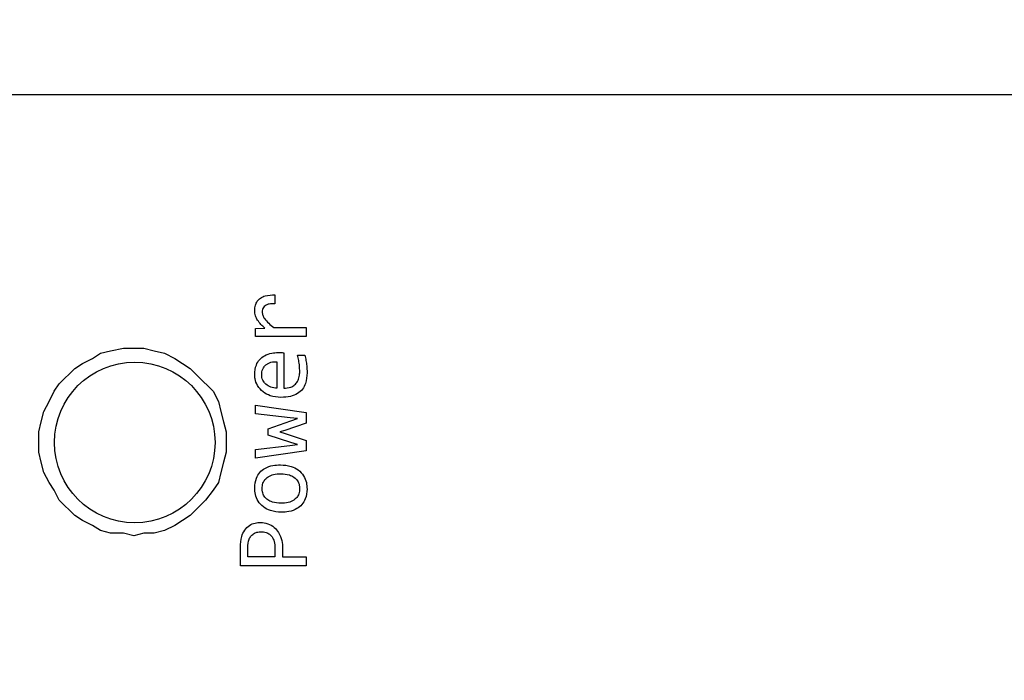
# Model space of a CAD drawing. Header units: millimetres. Extents: x 0 to 420, y 0 to 297.
# Tile 121 of 145: x 203.76 to 207.44, y 194.57 to 197.04. Entities that reach past the tile are written whole.
import ezdxf

# ---------------------------------------------------------------- set-up
doc = ezdxf.new("R2010")
doc.units = ezdxf.units.MM
doc.styles.add('SLDTEXTSTYLE0', font='TXT', dxfattribs={"width": 0.75})
doc.dimstyles.new('SLDDIMSTYLE0', dxfattribs={"dimtxt": 3.5, "dimasz": 3.302, "dimexe": 0, "dimexo": 0.0625, "dimgap": 0.875, "dimtad": 1, "dimlfac": 5, "dimrnd": 1e-09, "dimzin": 12, "dimdsep": 46, "dimtxsty": 'SLDTEXTSTYLE0', "dimsah": 1, "dimcen": 0.09, "dimadec": 0, "dimazin": 3, "dimtfac": 1, "dimtofl": 0, "dimtmove": 0, "dimatfit": 3, "dimfxl": 1, "dimfrac": 2, "dimtolj": 1, "dimtzin": 12, "dimarcsym": 0})

# ---------------------------------------------------------------- blocks, each defined once
blk = doc.blocks.new('_D_2')
at = {"color": 7, "linetype": 'Continuous', "lineweight": 18}
for p, q in [((185.436, 191.7553), (185.436, 250.8462)), ((235.436, 223.7553), (235.436, 250.8462)), ((235.436, 249.8462), (185.436, 249.8462))]:
    blk.add_line(p, q, dxfattribs=at)
for points in [[(185.436, 249.8462), (188.738, 249.3382), (188.738, 250.3542)], [(235.436, 249.8462), (232.134, 250.3542), (232.134, 249.3382)]]:
    blk.add_solid(points, dxfattribs=at)
at = {"color": 7, "linetype": 'Continuous', "lineweight": 18, "insert": (206.5569, 254.3579), "char_height": 3.5, "attachment_point": 1, "style": 'SLDTEXTSTYLE0'}
blk.add_mtext('250', dxfattribs=at)
blk = doc.blocks.new('_D_5')
at = {"color": 7, "linetype": 'Continuous', "lineweight": 18}
for p, q in [((186.436, 221.3553), (271.0027, 221.3553)), ((270.0027, 160.1553), (270.0027, 221.3553)), ((186.436, 160.1553), (271.0027, 160.1553))]:
    blk.add_line(p, q, dxfattribs=at)
for points in [[(270.0027, 221.3553), (269.4947, 218.0533), (270.5107, 218.0533)], [(270.0027, 160.1553), (270.5107, 163.4573), (269.4947, 163.4573)]]:
    blk.add_solid(points, dxfattribs=at)
at = {"color": 7, "linetype": 'Continuous', "lineweight": 18, "insert": (265.491, 186.8762), "char_height": 3.5, "attachment_point": 1, "rotation": 90, "style": 'SLDTEXTSTYLE0'}
blk.add_mtext('306', dxfattribs=at)

msp = doc.modelspace()

# ---------------------------------------------------------------- linework, layer by layer
at = {"color": 7, "linetype": 'Continuous', "lineweight": 25}
for p, q in [((193.892, 196.7623), (210.8473, 196.7623)), ((204.7111, 196.0134), (204.7111, 195.9804)), ((204.639, 195.8883), (204.6739, 195.8891)), ((204.639, 195.8583), (204.639, 195.8883)), ((204.7067, 195.8913), (204.8279, 195.8913)), ((204.8279, 195.8913), (204.8279, 195.8583)), ((204.8279, 195.8583), (204.639, 195.8583)), ((204.059, 195.7953), (204.0973, 195.8047)), ((204.0973, 195.8047), (204.1453, 195.8142)), ((204.1453, 195.8142), (204.2219, 195.8142)), ((204.2219, 195.8142), (204.2603, 195.8047)), ((204.2603, 195.8047), (204.2987, 195.7953)), ((203.9918, 195.7574), (204.0302, 195.7763)), ((204.0302, 195.7763), (204.059, 195.7953)), ((204.2987, 195.7953), (204.337, 195.7763)), ((204.337, 195.7763), (204.3658, 195.7574)), ((204.744, 195.7975), (204.744, 195.6646)), ((204.7957, 195.788), (204.8226, 195.788)), ((203.9055, 195.6817), (203.9631, 195.7385)), ((203.9631, 195.7385), (203.9918, 195.7574)), ((204.3658, 195.7574), (204.3946, 195.7385)), ((204.3946, 195.7385), (204.4233, 195.7101)), ((204.7188, 195.764), (204.7188, 195.6646)), ((204.4233, 195.7101), (204.4809, 195.6534)), ((203.8863, 195.6534), (203.9055, 195.6817)), ((203.8672, 195.6155), (203.8863, 195.6534)), ((204.4809, 195.6534), (204.5, 195.6155)), ((203.848, 195.5777), (203.8672, 195.6155)), ((204.5, 195.6155), (204.5096, 195.5777)), ((204.639, 195.6015), (204.8279, 195.574)), ((204.639, 195.5691), (204.639, 195.6015)), ((203.8384, 195.5398), (203.848, 195.5777)), ((204.5096, 195.5777), (204.5192, 195.5398)), ((204.7684, 195.5544), (204.639, 195.5691)), ((204.7949, 195.5517), (204.7684, 195.5544)), ((204.77, 195.5431), (204.7949, 195.5517)), ((204.8279, 195.574), (204.8279, 195.5343)), ((203.8288, 195.502), (203.8384, 195.5398)), ((204.5192, 195.5398), (204.5288, 195.502)), ((204.686, 195.5136), (204.77, 195.5431)), ((204.686, 195.49), (204.686, 195.5136)), ((204.7488, 195.507), (204.7296, 195.5017)), ((204.8279, 195.5343), (204.7488, 195.507)), ((203.8288, 195.4263), (203.8288, 195.502)), ((204.5288, 195.502), (204.5288, 195.4263)), ((204.7711, 195.4625), (204.686, 195.49)), ((204.7296, 195.5017), (204.7499, 195.4953)), ((204.7499, 195.4953), (204.8279, 195.4691)), ((204.639, 195.4354), (204.7673, 195.451)), ((204.639, 195.4034), (204.639, 195.4354)), ((204.7673, 195.451), (204.796, 195.4545)), ((204.796, 195.4545), (204.7711, 195.4625)), ((204.8279, 195.4691), (204.8279, 195.4305)), ((203.8384, 195.3885), (203.8288, 195.4263)), ((204.5288, 195.4263), (204.5192, 195.3885)), ((204.8279, 195.4305), (204.639, 195.4034)), ((203.848, 195.3506), (203.8384, 195.3885)), ((204.5192, 195.3885), (204.5096, 195.3506)), ((203.8672, 195.3128), (203.848, 195.3506)), ((204.5096, 195.3506), (204.5, 195.3128)), ((203.8863, 195.2844), (203.8672, 195.3128)), ((204.5, 195.3128), (204.4809, 195.2844)), ((203.9055, 195.2466), (203.8863, 195.2844)), ((204.4809, 195.2844), (204.4521, 195.2466)), ((203.9631, 195.1898), (203.9055, 195.2466)), ((204.4233, 195.2182), (204.3946, 195.1898)), ((204.4521, 195.2466), (204.4233, 195.2182)), ((203.9918, 195.1709), (203.9631, 195.1898)), ((204.3946, 195.1898), (204.3658, 195.1709)), ((204.0302, 195.152), (203.9918, 195.1709)), ((204.059, 195.1331), (204.0302, 195.152)), ((204.337, 195.152), (204.2987, 195.1331)), ((204.3658, 195.1709), (204.337, 195.152)), ((204.0973, 195.1236), (204.059, 195.1331)), ((204.1453, 195.1236), (204.0973, 195.1236)), ((204.1836, 195.1142), (204.1453, 195.1236)), ((204.2219, 195.1236), (204.1836, 195.1142)), ((204.2603, 195.1236), (204.2219, 195.1236)), ((204.2987, 195.1331), (204.2603, 195.1236)), ((204.582, 195.0021), (204.582, 195.0713)), ((204.6097, 195.0356), (204.6097, 195.07)), ((204.7111, 195.0669), (204.7111, 195.0356)), ((204.7398, 195.066), (204.7398, 195.0356)), ((204.7111, 195.0356), (204.6097, 195.0356)), ((204.7398, 195.0356), (204.8279, 195.0356)), ((204.8279, 195.0356), (204.8279, 195.0021)), ((204.8279, 195.0021), (204.582, 195.0021))]:
    msp.add_line(p, q, dxfattribs=at)
msp.add_circle((204.1873, 195.4623), 0.3, dxfattribs=at)
for points, knots in [([(204.6355, 195.955), (204.6359, 195.9618), (204.6367, 195.9741), (204.6446, 195.9904), (204.6574, 196.0028), (204.68, 196.0128), (204.6989, 196.0132), (204.7111, 196.0134)], [0, 0, 0, 0, 0.185001, 0.335077, 0.485487, 0.667256, 1, 1, 1, 1]), ([(204.6739, 195.8891), (204.6638, 195.8983), (204.6492, 195.9117), (204.6374, 195.9356), (204.6362, 195.9484), (204.6355, 195.955)], [0, 0, 0, 0, 0.513636, 0.74771, 1, 1, 1, 1]), ([(204.7111, 195.9804), (204.7037, 195.9803), (204.6926, 195.9802), (204.6789, 195.9761), (204.6707, 195.9704), (204.6656, 195.9628), (204.6639, 195.9557), (204.6638, 195.9516), (204.6637, 195.9502)], [0, 0, 0, 0, 0.346334, 0.519655, 0.662611, 0.806274, 0.934341, 1, 1, 1, 1]), ([(204.6637, 195.9502), (204.6642, 195.9458), (204.6651, 195.9369), (204.6737, 195.922), (204.6877, 195.9068), (204.7003, 195.8965), (204.7067, 195.8913)], [0, 0, 0, 0, 0.174648, 0.352575, 0.671906, 1, 1, 1, 1]), ([(204.6355, 195.7161), (204.6365, 195.7283), (204.6381, 195.7482), (204.6529, 195.7724), (204.673, 195.7884), (204.6977, 195.797), (204.7154, 195.7978), (204.7235, 195.7981)], [0, 0, 0, 0, 0.264734, 0.436321, 0.608278, 0.823062, 1, 1, 1, 1]), ([(204.7235, 195.7981), (204.7269, 195.7981), (204.732, 195.7981), (204.7388, 195.7977), (204.7422, 195.7975), (204.744, 195.7975)], [0, 0, 0, 0, 0.4997748, 0.7498969, 1, 1, 1, 1]), ([(204.8039, 195.7276), (204.8037, 195.7343), (204.8032, 195.7478), (204.8006, 195.768), (204.7974, 195.7813), (204.7957, 195.788)], [0, 0, 0, 0, 0.327793, 0.662618, 1, 1, 1, 1]), ([(204.8226, 195.788), (204.8242, 195.7815), (204.8274, 195.7685), (204.8305, 195.7467), (204.831, 195.7314), (204.8312, 195.7228)], [0, 0, 0, 0, 0.3035405, 0.6069172, 1, 1, 1, 1]), ([(204.6617, 195.7146), (204.6619, 195.7185), (204.6622, 195.7259), (204.6653, 195.7362), (204.6704, 195.7452), (204.6775, 195.7525), (204.6862, 195.7581), (204.6998, 195.7636), (204.7111, 195.7638), (204.7188, 195.764)], [0, 0, 0, 0, 0.13491, 0.257711, 0.374333, 0.491621, 0.611312, 0.732967, 1, 1, 1, 1]), ([(204.744, 195.6646), (204.753, 195.6652), (204.7676, 195.6663), (204.7853, 195.6766), (204.7967, 195.6903), (204.803, 195.7082), (204.8036, 195.7212), (204.8039, 195.7276)], [0, 0, 0, 0, 0.27161, 0.438407, 0.605532, 0.805112, 1, 1, 1, 1]), ([(204.7338, 195.6304), (204.7202, 195.6315), (204.6963, 195.6335), (204.6655, 195.65), (204.6454, 195.6726), (204.6364, 195.6964), (204.6358, 195.7108), (204.6355, 195.7161)], [0, 0, 0, 0, 0.278589, 0.489795, 0.702209, 0.8908, 1, 1, 1, 1]), ([(204.7188, 195.6646), (204.711, 195.6656), (204.6961, 195.6676), (204.6799, 195.6769), (204.6705, 195.6867), (204.6654, 195.6952), (204.6623, 195.7046), (204.6619, 195.7112), (204.6617, 195.7146)], [0, 0, 0, 0, 0.280908, 0.529911, 0.649823, 0.764273, 0.879075, 1, 1, 1, 1]), ([(204.8312, 195.7228), (204.8304, 195.7091), (204.829, 195.6873), (204.815, 195.6603), (204.7953, 195.6428), (204.7671, 195.6321), (204.7457, 195.631), (204.7338, 195.6304)], [0, 0, 0, 0, 0.263774, 0.422385, 0.581916, 0.768731, 1, 1, 1, 1]), ([(204.6355, 195.2923), (204.6366, 195.3051), (204.6383, 195.326), (204.6536, 195.3512), (204.6748, 195.3682), (204.7021, 195.3776), (204.7223, 195.3785), (204.7318, 195.3789)], [0, 0, 0, 0, 0.257556, 0.422805, 0.58834, 0.804249, 1, 1, 1, 1]), ([(204.7318, 195.3789), (204.7454, 195.3779), (204.7689, 195.3762), (204.7994, 195.3609), (204.8191, 195.3392), (204.8298, 195.3137), (204.8308, 195.2966), (204.8312, 195.2884)], [0, 0, 0, 0, 0.2677054, 0.4636089, 0.6606725, 0.8377291, 1, 1, 1, 1]), ([(204.6633, 195.2904), (204.6638, 195.2972), (204.6648, 195.3092), (204.6734, 195.3244), (204.6869, 195.336), (204.7075, 195.3442), (204.7241, 195.345), (204.7334, 195.3454)], [0, 0, 0, 0, 0.201382, 0.354521, 0.507684, 0.724032, 1, 1, 1, 1]), ([(204.7334, 195.3454), (204.7442, 195.3448), (204.7614, 195.3437), (204.7831, 195.3335), (204.7964, 195.3199), (204.8028, 195.3044), (204.8033, 195.2945), (204.8035, 195.2904)], [0, 0, 0, 0, 0.320292, 0.512032, 0.705286, 0.87523, 1, 1, 1, 1]), ([(204.7345, 195.2018), (204.7209, 195.2028), (204.6974, 195.2045), (204.667, 195.2201), (204.6474, 195.2419), (204.6369, 195.2673), (204.636, 195.2843), (204.6355, 195.2923)], [0, 0, 0, 0, 0.268515, 0.465084, 0.662738, 0.841004, 1, 1, 1, 1]), ([(204.7334, 195.2353), (204.7226, 195.2359), (204.7053, 195.237), (204.6836, 195.2472), (204.6703, 195.2608), (204.6639, 195.2763), (204.6635, 195.2862), (204.6633, 195.2904)], [0, 0, 0, 0, 0.320292, 0.512032, 0.705286, 0.87523, 1, 1, 1, 1]), ([(204.8035, 195.2904), (204.8029, 195.2835), (204.802, 195.2716), (204.7934, 195.2564), (204.78, 195.2448), (204.7594, 195.2365), (204.7427, 195.2357), (204.7334, 195.2353)], [0, 0, 0, 0, 0.201287, 0.353805, 0.506258, 0.721753, 1, 1, 1, 1]), ([(204.8312, 195.2884), (204.8302, 195.2756), (204.8285, 195.2548), (204.8131, 195.2296), (204.7919, 195.2127), (204.7645, 195.2031), (204.7442, 195.2022), (204.7345, 195.2018)], [0, 0, 0, 0, 0.2568953, 0.4211799, 0.5856644, 0.8017347, 1, 1, 1, 1]), ([(204.582, 195.0713), (204.5828, 195.0848), (204.5841, 195.107), (204.5969, 195.1354), (204.6147, 195.1532), (204.6361, 195.1626), (204.6504, 195.1633), (204.6573, 195.1636)], [0, 0, 0, 0, 0.300132, 0.490543, 0.682645, 0.846266, 1, 1, 1, 1]), ([(204.6573, 195.1636), (204.6665, 195.1627), (204.6849, 195.1609), (204.7088, 195.147), (204.7272, 195.1248), (204.7384, 195.0969), (204.7393, 195.076), (204.7398, 195.066)], [0, 0, 0, 0, 0.191003, 0.386372, 0.560589, 0.79152, 1, 1, 1, 1]), ([(204.6097, 195.07), (204.6105, 195.0807), (204.6115, 195.0964), (204.6222, 195.1143), (204.6335, 195.1237), (204.6463, 195.1282), (204.6548, 195.1286), (204.6587, 195.1288)], [0, 0, 0, 0, 0.365217, 0.536292, 0.708455, 0.864707, 1, 1, 1, 1]), ([(204.6587, 195.1288), (204.6655, 195.1284), (204.6769, 195.1276), (204.6916, 195.1202), (204.7022, 195.1086), (204.7099, 195.0903), (204.7107, 195.0755), (204.7111, 195.0669)], [0, 0, 0, 0, 0.218847, 0.370113, 0.521819, 0.719894, 1, 1, 1, 1])]:
    msp.add_open_spline(points, degree=3, knots=knots, dxfattribs=at)

# ---------------------------------------------------------------- dimensions: what is measured, and where the dimension line sits
at = {"color": 7, "linetype": 'Continuous', "lineweight": 18}
dim = msp.add_linear_dim(base=(185.436, 249.8462), p1=(235.436, 222.7553), p2=(185.436, 190.7553), dimstyle='SLDDIMSTYLE0', dxfattribs=at)
dim.commit()
dim.dimension.update_dxf_attribs({"geometry": '_D_2', "text_midpoint": (210.436, 249.8462), "dimtype": 160})
dim = msp.add_linear_dim(base=(270.0027, 221.3553), p1=(185.436, 160.1553), p2=(185.436, 221.3553), angle=90, dimstyle='SLDDIMSTYLE0', dxfattribs=at)
dim.commit()
dim.dimension.update_dxf_attribs({"geometry": '_D_5', "text_midpoint": (270.0027, 190.7553), "dimtype": 160})

doc.saveas('drawing.dxf')
